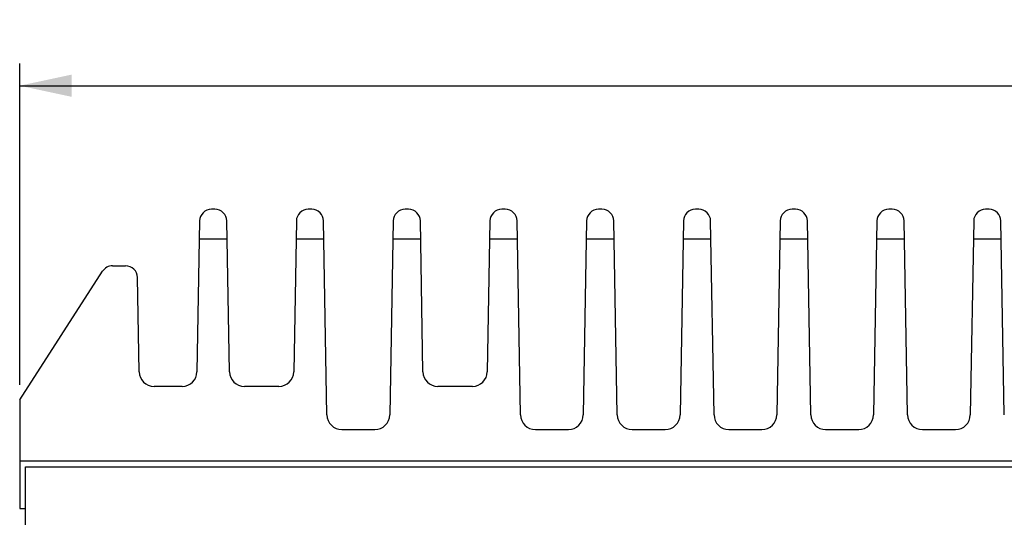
# Model space of a CAD drawing. Header units: millimetres. Extents: x 0 to 594, y 0 to 420.
# Tile 3 of 11: x 119 to 185, y 93 to 126. Entities that reach past the tile are written whole.
import ezdxf

# ---------------------------------------------------------------- set-up
doc = ezdxf.new("R2010")
doc.units = ezdxf.units.MM
doc.header["$LTSCALE"] = 32.67
doc.layers.get('0').update_dxf_attribs({"linetype": 'CONTINUOUS'})
for name, color, linetype in [('2D-A-DIM', 7, 'CONTINUOUS'), ('CASE_MPC-B1500A-SHAPE', 7, 'CONTINUOUS'), ('FRONT_COVER-MPC-B1500A-SHAPE', 7, 'CONTINUOUS')]:
    doc.layers.add(name, color=color, linetype=linetype)
doc.styles.get("Standard").update_dxf_attribs({"font": 'gothic.ttf'})
doc.dimstyles.new('DIMSTYLE_2', dxfattribs={"dimtxt": 3.5, "dimasz": 3.5, "dimexe": 1.5, "dimexo": 1, "dimgap": 0.875, "dimtad": 1, "dimdec": 5, "dimdsep": 46, "dimtxsty": 'STANDARD', "dimblk": '_FILLED', "dimblk1": '_FILLED', "dimblk2": '_FILLED', "dimcen": 0.09, "dimadec": 5, "dimazin": 2, "dimtp": 0.5, "dimtm": 0.5, "dimtfac": 1, "dimtdec": 5, "dimtofl": 0, "dimtmove": 0, "dimatfit": 3, "dimldrblk": '_FILLED', "dimfxl": 1, "dimtolj": 1, "dimarcsym": 0})

# ---------------------------------------------------------------- blocks, each defined once
blk = doc.blocks.new('_FILLED')
at = {"color": 0, "linetype": 'BYBLOCK'}
blk.add_solid([(0, 0), (-1, 0.214), (-1, -0.214)], dxfattribs=at)
blk = doc.blocks.new('*D7')
at = {"layer": '2D-A-DIM', "color": 2, "linetype": 'CONTINUOUS'}
for p, q in [((118.678, 101.665), (118.678, 123.27)), ((300.678, 101.665), (300.678, 123.27)), ((118.678, 121.77), (209.678, 121.77)), ((300.678, 121.77), (209.678, 121.77))]:
    blk.add_line(p, q, dxfattribs=at)
at = {"layer": '2D-A-DIM', "color": 2, "linetype": 'CONTINUOUS', "xscale": 3.5, "yscale": 3.5, "zscale": 3.5, "rotation": 180}
blk.add_blockref('_FILLED', (118.678, 121.77), dxfattribs=at)
at = {"layer": '2D-A-DIM', "color": 2, "linetype": 'CONTINUOUS', "xscale": 3.5, "yscale": 3.5, "zscale": 3.5}
blk.add_blockref('_FILLED', (300.678, 121.77), dxfattribs=at)
at = {"layer": '2D-A-DIM', "color": 2, "linetype": 'CONTINUOUS', "insert": (209.678, 126.145), "char_height": 3.5, "width": 8.05, "attachment_point": 2, "line_spacing_factor": 0.9}
blk.add_mtext('182', dxfattribs=at)

msp = doc.modelspace()

# ---------------------------------------------------------------- linework, layer by layer
at = {"layer": 'CASE_MPC-B1500A-SHAPE', "color": 7, "linetype": 'CONTINUOUS'}
for p, q in [((131.791367, 113.465179), (131.563683, 113.465179)), ((138.291367, 113.465179), (138.063683, 113.465179)), ((144.791367, 113.465179), (144.563683, 113.465179)), ((151.291367, 113.465179), (151.063683, 113.465179)), ((157.791367, 113.465179), (157.563683, 113.465179)), ((164.291367, 113.465179), (164.063683, 113.465179)), ((170.791367, 113.465179), (170.563683, 113.465179)), ((177.291367, 113.465179), (177.063683, 113.465179)), ((183.791367, 113.465179), (183.563683, 113.465179)), ((130.763805, 112.67914), (130.58696, 102.547726)), ((132.76809, 102.547726), (132.591245, 112.67914)), ((137.263805, 112.67914), (137.08696, 102.547726)), ((139.31871, 99.647726), (139.091245, 112.67914)), ((143.763805, 112.67914), (143.536341, 99.647726)), ((145.76809, 102.547726), (145.591245, 112.67914)), ((150.263805, 112.67914), (150.08696, 102.547726)), ((152.31871, 99.647726), (152.091245, 112.67914)), ((156.763805, 112.67914), (156.536341, 99.647726)), ((158.81871, 99.647726), (158.591245, 112.67914)), ((163.263805, 112.67914), (163.036341, 99.647726)), ((165.31871, 99.647726), (165.091245, 112.67914)), ((169.763805, 112.67914), (169.536341, 99.647726)), ((171.81871, 99.647726), (171.591245, 112.67914)), ((176.263805, 112.67914), (176.036341, 99.647726)), ((178.31871, 99.647726), (178.091245, 112.67914)), ((182.763805, 112.67914), (182.536341, 99.647726)), ((184.81871, 99.647726), (184.591245, 112.67914)), ((132.612435, 111.465179), (130.742615, 111.465179)), ((139.112435, 111.465179), (137.242615, 111.465179)), ((145.612435, 111.465179), (143.742615, 111.465179)), ((152.112435, 111.465179), (150.242615, 111.465179)), ((158.612435, 111.465179), (156.742615, 111.465179)), ((165.112435, 111.465179), (163.242615, 111.465179)), ((171.612435, 111.465179), (169.742615, 111.465179)), ((178.112435, 111.465179), (176.242615, 111.465179)), ((184.612435, 111.465179), (182.742615, 111.465179)), ((118.677525, 100.665179), (124.241247, 109.29854)), ((124.913704, 109.665179), (125.791367, 109.665179)), ((126.701761, 102.547726), (126.591245, 108.87914)), ((129.587113, 101.565179), (127.701608, 101.565179)), ((136.087113, 101.565179), (133.767938, 101.565179)), ((149.087113, 101.565179), (146.767938, 101.565179)), ((118.677525, 100.665179), (118.677525, 93.365179)), ((140.318557, 98.665179), (142.536493, 98.665179)), ((153.318557, 98.665179), (155.536493, 98.665179)), ((159.818557, 98.665179), (162.036493, 98.665179)), ((166.318557, 98.665179), (168.536493, 98.665179)), ((172.818557, 98.665179), (175.036493, 98.665179)), ((179.318557, 98.665179), (181.536493, 98.665179)), ((118.677525, 96.565179), (300.677525, 96.565179)), ((118.677525, 93.365179), (119.077525, 93.365179))]:
    msp.add_line(p, q, dxfattribs=at)
for centre, radius, start, end in [((131.563683, 112.665179), 0.8, 90, 179), ((131.791367, 112.665179), 0.8, 1, 90), ((138.063683, 112.665179), 0.8, 90, 179), ((138.291367, 112.665179), 0.8, 1, 90), ((144.563683, 112.665179), 0.8, 90, 179), ((144.791367, 112.665179), 0.8, 1, 90), ((151.063683, 112.665179), 0.8, 90, 179), ((151.291367, 112.665179), 0.8, 1, 90), ((157.563683, 112.665179), 0.8, 90, 179), ((157.791367, 112.665179), 0.8, 1, 90), ((164.063683, 112.665179), 0.8, 90, 179), ((164.291367, 112.665179), 0.8, 1, 90), ((170.563683, 112.665179), 0.8, 90, 179), ((170.791367, 112.665179), 0.8, 1, 90), ((177.063683, 112.665179), 0.8, 90, 179), ((177.291367, 112.665179), 0.8, 1, 90), ((183.563683, 112.665179), 0.8, 90, 179), ((183.791367, 112.665179), 0.8, 1, 90), ((124.913704, 108.865179), 0.8, 90, 147.20046873), ((125.791367, 108.865179), 0.8, 1, 90), ((127.701608, 102.565179), 1, 181, 270), ((129.587113, 102.565179), 1, 270, 359), ((133.767938, 102.565179), 1, 181, 270), ((136.087113, 102.565179), 1, 270, 359), ((146.767938, 102.565179), 1, 181, 270), ((149.087113, 102.565179), 1, 270, 359), ((140.318557, 99.665179), 1, 181, 270), ((142.536493, 99.665179), 1, 270, 359), ((153.318557, 99.665179), 1, 181, 270), ((155.536493, 99.665179), 1, 270, 359), ((159.818557, 99.665179), 1, 181, 270), ((162.036493, 99.665179), 1, 270, 359), ((166.318557, 99.665179), 1, 181, 270), ((168.536493, 99.665179), 1, 270, 359), ((172.818557, 99.665179), 1, 181, 270), ((175.036493, 99.665179), 1, 270, 359), ((179.318557, 99.665179), 1, 181, 270), ((181.536493, 99.665179), 1, 270, 359)]:
    msp.add_arc(centre, radius, start, end, dxfattribs=at)
at = {"layer": 'FRONT_COVER-MPC-B1500A-SHAPE', "color": 7, "linetype": 'CONTINUOUS'}
for p, q in [((119.077525, 37.065179), (119.077525, 96.165179)), ((119.077525, 96.165179), (300.277525, 96.165179))]:
    msp.add_line(p, q, dxfattribs=at)

# ---------------------------------------------------------------- dimensions: what is measured, and where the dimension line sits
at = {"layer": '2D-A-DIM', "color": 2, "linetype": 'CONTINUOUS'}
dim = msp.add_linear_dim(base=(300.677525, 121.770191), p1=(118.677525, 100.665179), p2=(300.677525, 100.665179), dimstyle='DIMSTYLE_2', dxfattribs=at)
dim.commit()
dim.dimension.update_dxf_attribs({"geometry": '*D7', "text_midpoint": (209.723448, 121.770191), "dimtype": 160})

doc.saveas('drawing.dxf')
